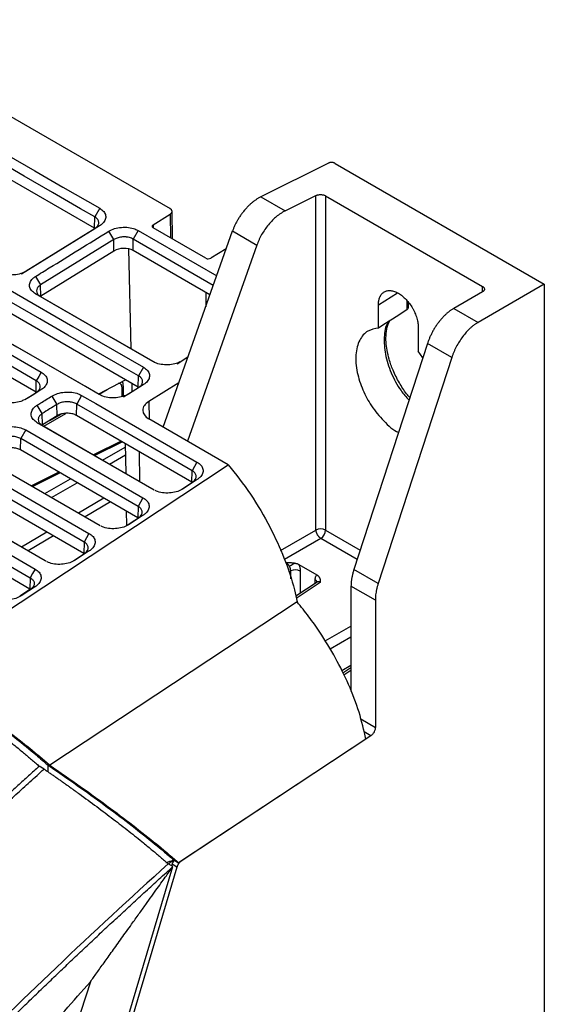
# Model space of a CAD drawing. Header units: millimetres. Extents: x 51 to 353, y -23 to 217.
# Tile 137 of 147: x 338 to 353, y 44 to 72. Entities that reach past the tile are written whole.
import ezdxf

# ---------------------------------------------------------------- set-up
doc = ezdxf.new("R2010")
doc.units = ezdxf.units.MM

msp = doc.modelspace()

# ---------------------------------------------------------------- linework, layer by layer
at = {"color": 7, "linetype": 'Continuous', "lineweight": 25}
for p, q in [((332.7, 72.31), (342.209, 66.821)), ((324.886, 69.902), (338.462, 62.065)), ((338.318, 61.813), (324.742, 69.65)), ((346.813, 68.139), (344.847, 67.157)), ((340.011, 66.248), (336.899, 68.044)), ((347.007, 68.133), (353.092, 64.621)), ((344.847, 67.157), (345.554, 66.749)), ((345.554, 66.749), (346.453, 67.198)), ((346.453, 57.472), (346.453, 67.198)), ((346.731, 67.19), (351.293, 64.556)), ((346.731, 67.19), (346.731, 57.469)), ((340.164, 66.827), (340.021, 66.575)), ((342.279, 65.935), (342.267, 66.738)), ((340.011, 66.248), (340.021, 66.575)), ((341.718, 66.343), (342.21, 66.652)), ((337.889, 64.921), (340.02, 66.237)), ((340.159, 66.314), (338.028, 64.998)), ((340.159, 66.314), (340.02, 66.237)), ((340.576, 65.916), (340.427, 66.159)), ((341.285, 66.18), (341.142, 65.928)), ((341.285, 66.18), (343.566, 64.863)), ((343.252, 65.373), (341.718, 66.259)), ((342.009, 60.464), (344.027, 66.166)), ((344.027, 66.166), (344.734, 65.758)), ((340.576, 65.583), (340.576, 65.916)), ((343.467, 64.585), (341.142, 65.928)), ((341.142, 65.595), (341.142, 65.928)), ((340.576, 65.583), (338.455, 64.273)), ((341.081, 62.74), (341.016, 65.643)), ((343.37, 64.308), (341.142, 65.595)), ((344.734, 65.758), (342.716, 60.056)), ((343.844, 65.649), (343.393, 65.376)), ((337.889, 64.921), (338.028, 64.998)), ((338.296, 64.843), (338.445, 64.6)), ((338.455, 64.273), (338.445, 64.6)), ((353.092, 64.621), (351.167, 63.509)), ((353.092, 64.621), (353.092, 41.506)), ((341.705, 62.372), (338.301, 64.337)), ((338.301, 64.337), (338.445, 64.262)), ((338.445, 64.262), (341.773, 62.341)), ((343.25, 64.378), (343.246, 63.96)), ((351.298, 64.401), (350.459, 63.917)), ((348.269, 63.341), (348.269, 64.021)), ((349.147, 63.978), (349.147, 64.075)), ((350.459, 63.917), (351.167, 63.509)), ((341.283, 61.627), (337.465, 63.831)), ((349.429, 63.351), (349.429, 62.671)), ((338.313, 61.483), (335.909, 62.87)), ((349.695, 62.895), (347.554, 56.321)), ((350.402, 62.486), (349.695, 62.895)), ((342.415, 62.308), (342.731, 62.503)), ((350.402, 62.486), (348.261, 55.913)), ((349.561, 62.482), (349.429, 62.671)), ((341.437, 62.206), (341.293, 61.954)), ((340.137, 61.427), (340.91, 61.842)), ((341.283, 61.627), (341.293, 61.954)), ((338.313, 61.483), (338.318, 61.813)), ((340.853, 61.361), (340.853, 61.659)), ((340.859, 61.348), (341.293, 61.616)), ((341.432, 61.693), (340.998, 61.425)), ((341.109, 61.502), (341.104, 61.73)), ((341.432, 61.693), (341.293, 61.616)), ((342.463, 61.748), (341.593, 61.211)), ((338.457, 61.546), (338.318, 61.469)), ((338.771, 61.365), (338.92, 61.122)), ((339.639, 61.385), (339.495, 61.133)), ((340.998, 61.425), (340.859, 61.348)), ((338.495, 60.86), (338.346, 61.103)), ((338.924, 60.792), (338.92, 61.122)), ((339.49, 60.803), (339.495, 61.133)), ((338.5, 60.53), (338.495, 60.86)), ((338.924, 60.792), (338.5, 60.53)), ((338.711, 60.66), (339.047, 60.841)), ((342.844, 58.867), (339.49, 60.803)), ((343.904, 59.37), (341.593, 60.704)), ((341.72, 58.646), (338.351, 60.59)), ((338.351, 60.59), (338.495, 60.516)), ((338.495, 60.516), (341.751, 58.636)), ((337.864, 59.799), (337.869, 60.129)), ((338.013, 60.381), (337.869, 60.129)), ((341.279, 58.16), (337.869, 60.129)), ((338.013, 60.381), (341.423, 58.412)), ((340.784, 60.056), (339.984, 59.656)), ((340.907, 59.985), (340.92, 59.116)), ((340.15, 57.609), (336.725, 59.586)), ((341.274, 57.83), (337.864, 59.799)), ((334.968, 53.466), (343.904, 59.37)), ((336.386, 59.377), (339.853, 57.375)), ((336.869, 59.512), (340.182, 57.599)), ((339.71, 57.123), (336.242, 59.125)), ((338.979, 59.155), (338.179, 58.755)), ((342.844, 58.867), (342.849, 59.197)), ((339.705, 56.793), (336.237, 58.795)), ((342.556, 58.66), (342.858, 58.86)), ((343.003, 58.94), (342.593, 58.669)), ((343.003, 58.94), (342.858, 58.86)), ((338.581, 56.572), (335.099, 58.582)), ((335.243, 58.507), (338.612, 56.562)), ((341.279, 58.16), (341.274, 57.83)), ((340.937, 58.025), (340.943, 57.603)), ((341.289, 57.823), (341.433, 57.903)), ((338.135, 55.756), (334.611, 57.791)), ((339.71, 57.123), (339.705, 56.793)), ((339.417, 56.586), (339.719, 56.786)), ((339.863, 56.866), (339.454, 56.595)), ((339.719, 56.786), (339.863, 56.866)), ((345.956, 56.469), (346.474, 56.171)), ((348.261, 55.913), (347.554, 56.321)), ((338.294, 55.829), (337.884, 55.558)), ((338.14, 56.086), (338.135, 55.756)), ((338.15, 55.749), (338.294, 55.829)), ((346.485, 55.96), (345.866, 55.551)), ((348.179, 55.431), (347.471, 55.84)), ((347.471, 55.84), (347.471, 52.788)), ((338.15, 55.749), (337.847, 55.549)), ((345.905, 55.382), (338.714, 50.631)), ((348.179, 55.431), (348.179, 51.733)), ((347.471, 53.536), (347.202, 53.38)), ((347.471, 53.461), (347.238, 53.306)), ((347.906, 51.395), (342.46, 47.796)), ((348.047, 51.488), (342.53, 47.842)), ((338.547, 50.521), (338.405, 50.603)), ((338.653, 50.641), (338.653, 50.446)), ((342.238, 47.824), (342.319, 47.878)), ((342.319, 47.878), (342.46, 47.796)), ((335.117, 23.591), (342.293, 47.686)), ((342.41, 47.67), (335.242, 23.603)), ((342.293, 47.686), (342.152, 47.767)), ((342.269, 47.752), (342.255, 47.708)), ((342.41, 47.67), (342.269, 47.752)), ((339.894, 44.336), (333.445, 24.24))]:
    msp.add_line(p, q, dxfattribs=at)
at = {"color": 8, "linetype": 'Continuous', "lineweight": 25}
for p, q in [((342.21, 66.652), (342.22, 65.969)), ((341.718, 66.343), (341.719, 66.262)), ((351.293, 64.423), (351.293, 64.556)), ((348.269, 64.021), (348.824, 64.364)), ((349.093, 64.147), (349.093, 63.871)), ((340.145, 61.422), (340.382, 61.558)), ((340.816, 61.349), (340.816, 61.604)), ((341.593, 61.211), (341.601, 60.699)), ((338.536, 60.493), (339.177, 60.863)), ((340.823, 60.034), (340.023, 59.634)), ((340.25, 59.503), (340.909, 59.883)), ((340.448, 59.388), (340.912, 59.656)), ((341.312, 59.751), (341.325, 58.882)), ((339.018, 59.132), (338.218, 58.733)), ((338.567, 58.531), (339.314, 58.962)), ((338.765, 58.417), (339.512, 58.848)), ((339.545, 57.967), (340.28, 58.404)), ((340.481, 58.288), (339.744, 57.852)), ((337.889, 56.979), (338.624, 57.417)), ((338.818, 57.305), (338.081, 56.869)), ((345.423, 56.877), (346.453, 57.472)), ((346.731, 57.469), (347.739, 56.887)), ((346.594, 57.227), (345.536, 56.616)), ((347.651, 56.617), (346.594, 57.227)), ((345.719, 56.28), (345.657, 56.244)), ((345.719, 56.056), (345.719, 56.28)), ((345.997, 56.277), (345.997, 55.638)), ((346.579, 55.947), (345.881, 55.485)), ((346.433, 55.926), (346.433, 56.025)), ((346.719, 54.245), (347.471, 54.679)), ((347.471, 54.353), (346.866, 54.003)), ((347.471, 53.385), (347.266, 53.249)), ((347.754, 51.978), (348.179, 51.733)), ((348.047, 51.488), (347.852, 51.6)), ((342.209, 47.841), (342.238, 47.824))]:
    msp.add_line(p, q, dxfattribs=at)
at = {"color": 7, "linetype": 'Continuous', "lineweight": 25, "flags": 128}
for points in [[(325.022, 71.682), (325.432, 71.445), (327.074, 70.498), (327.894, 70.024), (328.715, 69.55), (329.536, 69.076), (331.177, 68.129), (331.998, 67.655), (332.818, 67.181), (333.639, 66.708), (335.28, 65.76), (336.101, 65.286), (336.922, 64.812), (337.743, 64.339), (339.384, 63.391), (340.205, 62.917), (341.437, 62.206)], [(341.293, 61.954), (340.883, 62.191), (339.242, 63.138), (338.421, 63.612), (337.6, 64.086), (336.78, 64.56), (335.138, 65.507), (334.318, 65.981), (333.497, 66.455), (332.676, 66.928), (331.035, 67.876), (330.214, 68.35), (329.393, 68.823), (328.573, 69.297), (325.29, 71.192), (324.878, 71.43)], [(340.149, 61.411), (339.753, 61.64), (338.167, 62.556), (337.374, 63.013), (336.581, 63.471), (335.788, 63.929), (334.202, 64.845), (333.409, 65.302), (332.615, 65.76), (331.029, 66.676), (330.236, 67.134), (329.443, 67.592), (327.857, 68.507), (327.064, 68.965), (326.271, 69.423), (325.478, 69.881), (323.735, 70.887)], [(323.879, 70.812), (324.275, 70.583), (325.861, 69.668), (326.654, 69.21), (327.447, 68.752), (328.24, 68.294), (329.826, 67.379), (330.619, 66.921), (331.413, 66.463), (332.999, 65.548), (333.792, 65.09), (334.585, 64.632), (336.171, 63.716), (336.964, 63.258), (337.757, 62.801), (338.55, 62.343), (340.217, 61.38)], [(337.043, 68.629), (337.453, 68.392), (338.274, 67.918), (339.095, 67.444), (340.164, 66.827)], [(340.021, 66.575), (339.61, 66.812), (338.789, 67.285), (337.969, 67.759), (336.899, 68.377)], [(340.576, 65.916), (340.173, 65.667), (339.309, 65.133), (338.445, 64.6)], [(338.462, 62.065), (338.39, 61.939), (338.318, 61.813)], [(337.984, 61.262), (338.106, 61.338), (338.318, 61.469)], [(338.457, 61.546), (338.245, 61.415), (338.033, 61.284)], [(339.639, 61.385), (340.049, 61.148), (341.691, 60.201), (342.992, 59.449)], [(342.849, 59.197), (342.438, 59.434), (340.797, 60.382), (339.495, 61.133)], [(342.992, 59.449), (342.921, 59.323), (342.849, 59.197)], [(341.423, 58.412), (341.351, 58.286), (341.279, 58.16)], [(334.616, 58.121), (335.026, 57.884), (336.668, 56.936), (338.14, 56.086)], [(334.76, 58.373), (335.17, 58.136), (336.812, 57.188), (338.284, 56.338)], [(341.433, 57.903), (341.228, 57.768), (341.024, 57.632)], [(340.987, 57.623), (341.084, 57.687), (341.289, 57.823)], [(339.853, 57.375), (339.781, 57.249), (339.71, 57.123)], [(345.68, 56.42), (345.697, 56.431), (345.716, 56.442), (345.736, 56.453), (345.756, 56.465), (345.777, 56.476), (345.797, 56.488), (345.817, 56.5), (345.836, 56.511)], [(338.284, 56.338), (338.212, 56.212), (338.14, 56.086)]]:
    msp.add_lwpolyline(points, dxfattribs=at)
at = {"color": 8, "linetype": 'Continuous', "lineweight": 25, "flags": 128}
msp.add_lwpolyline([(342.144, 47.821), (342.128, 47.805), (342.12, 47.795)], dxfattribs=at)
at = {"color": 8, "linetype": 'Continuous', "lineweight": 25}
for centre, radius, start, end in [((340.786, 61.665), 0.0682, 296.4177, 355.0063), ((346.387, 55.929), 0.107, 15.5494, 64.6189)]:
    msp.add_arc(centre, radius, start, end, dxfattribs=at)
at = {"color": 7, "linetype": 'Continuous', "lineweight": 25}
for centre, start, end in [((346.589, 57.194), 62.6993, 116.146), ((346.422, 57.484), 303.85, 357.3048), ((345.855, 56.003), 62.6993, 116.146)]:
    msp.add_arc(centre, 0.309, start, end, dxfattribs=at)
for centre, major_axis, ratio, start_param, end_param in [((342.067, 66.733), (0.2, 0.006), 0.597368, 5.488315, 7.050384), ((340.859, 65.42), (0.4, 0.013), 0.597533, 0.766538, 2.336422), ((343.323, 65.417), (0.1, 0.003), 0.596644, 3.908232, 5.470302), ((342.017, 60.966), (0.6, 0.019), 0.597145, 2.337751, 3.908776)]:
    msp.add_ellipse(centre, major_axis=major_axis, ratio=ratio, start_param=start_param, end_param=end_param, dxfattribs=at)
for points, knots in [([(347.007, 68.133), (347.003, 68.135), (346.995, 68.14), (346.98, 68.146), (346.962, 68.151), (346.939, 68.156), (346.911, 68.158), (346.883, 68.158), (346.857, 68.154), (346.833, 68.148), (346.82, 68.142), (346.813, 68.139)], [0, 0, 0, 0, 0.080267, 0.160037, 0.240537, 0.370007, 0.499995, 0.629494, 0.759512, 0.879625, 1, 1, 1, 1]), ([(344.847, 67.157), (344.835, 67.151), (344.811, 67.139), (344.776, 67.119), (344.743, 67.098), (344.71, 67.077), (344.678, 67.055), (344.648, 67.033), (344.619, 67.01), (344.591, 66.987), (344.565, 66.965), (344.539, 66.942), (344.515, 66.92), (344.492, 66.897), (344.47, 66.876), (344.45, 66.855), (344.431, 66.834), (344.412, 66.814), (344.395, 66.795), (344.379, 66.776), (344.347, 66.737), (344.299, 66.677), (344.24, 66.592), (344.186, 66.506), (344.138, 66.42), (344.095, 66.334), (344.058, 66.25), (344.037, 66.194), (344.027, 66.166)], [0, 0, 0, 0, 0.035631, 0.070227, 0.10379, 0.136318, 0.167812, 0.198272, 0.227697, 0.256089, 0.283446, 0.309768, 0.335057, 0.359311, 0.382531, 0.404716, 0.425868, 0.445985, 0.465067, 0.483115, 0.500129, 0.576961, 0.651985, 0.725202, 0.796612, 0.866215, 0.93401, 1, 1, 1, 1]), ([(346.453, 67.198), (346.458, 67.2), (346.467, 67.204), (346.482, 67.21), (346.498, 67.215), (346.521, 67.22), (346.553, 67.225), (346.593, 67.226), (346.633, 67.222), (346.67, 67.215), (346.703, 67.204), (346.722, 67.194), (346.731, 67.19)], [0, 0, 0, 0, 0.060374, 0.120274, 0.180217, 0.240721, 0.370302, 0.500221, 0.629773, 0.759662, 0.879743, 1, 1, 1, 1]), ([(340.164, 66.827), (340.207, 66.797), (340.292, 66.736), (340.347, 66.618), (340.336, 66.496), (340.267, 66.39), (340.191, 66.336), (340.159, 66.314)], [0, 0, 0, 0, 0.21077, 0.42176, 0.634476, 0.849348, 1, 1, 1, 1]), ([(345.554, 66.749), (345.542, 66.743), (345.519, 66.731), (345.483, 66.711), (345.448, 66.689), (345.413, 66.666), (345.378, 66.642), (345.343, 66.616), (345.279, 66.564), (345.185, 66.479), (345.07, 66.352), (344.964, 66.212), (344.887, 66.088), (344.832, 65.986), (344.796, 65.911), (344.763, 65.835), (344.744, 65.784), (344.734, 65.758)], [0, 0, 0, 0, 0.035114, 0.070089, 0.104982, 0.139848, 0.174747, 0.209733, 0.244865, 0.372441, 0.500086, 0.627644, 0.755267, 0.816593, 0.877619, 0.938653, 1, 1, 1, 1]), ([(340.02, 66.237), (340.037, 66.248), (340.083, 66.281), (340.131, 66.347), (340.142, 66.414), (340.125, 66.479), (340.088, 66.532), (340.039, 66.563), (340.021, 66.575)], [0, 0, 0, 0, 0.1163137, 0.3309503, 0.5454721, 0.6513429, 0.8653814, 1, 1, 1, 1]), ([(338.296, 64.843), (338.431, 64.926), (338.853, 65.187), (339.564, 65.626), (340.139, 65.982), (340.427, 66.159)], [0, 0, 0, 0, 0.189402, 0.594701, 1, 1, 1, 1]), ([(340.427, 66.159), (340.481, 66.187), (340.589, 66.242), (340.795, 66.279), (341.003, 66.275), (341.172, 66.237), (341.254, 66.195), (341.285, 66.18)], [0, 0, 0, 0, 0.218976, 0.437709, 0.654085, 0.868283, 1, 1, 1, 1]), ([(341.718, 66.343), (341.711, 66.338), (341.696, 66.327), (341.688, 66.307), (341.69, 66.286), (341.702, 66.27), (341.714, 66.262), (341.718, 66.259)], [0, 0, 0, 0, 0.216067, 0.432132, 0.648223, 0.864249, 1, 1, 1, 1]), ([(341.142, 65.928), (341.123, 65.937), (341.072, 65.964), (340.997, 65.984), (340.899, 65.996), (340.797, 65.995), (340.671, 65.968), (340.606, 65.932), (340.576, 65.916)], [0, 0, 0, 0, 0.116467, 0.330739, 0.383575, 0.597616, 0.81165, 1, 1, 1, 1]), ([(338.028, 64.998), (337.977, 64.972), (337.874, 64.919), (337.676, 64.883), (337.474, 64.886), (337.301, 64.923), (337.215, 64.966), (337.18, 64.984)], [0, 0, 0, 0, 0.210897, 0.422004, 0.635136, 0.850054, 1, 1, 1, 1]), ([(338.301, 64.337), (338.257, 64.368), (338.17, 64.429), (338.115, 64.55), (338.128, 64.673), (338.197, 64.774), (338.269, 64.824), (338.296, 64.843)], [0, 0, 0, 0, 0.218702, 0.437141, 0.653355, 0.867725, 1, 1, 1, 1]), ([(338.445, 64.6), (338.414, 64.576), (338.376, 64.548), (338.338, 64.489), (338.32, 64.428), (338.343, 64.349), (338.394, 64.294), (338.435, 64.268), (338.445, 64.262)], [0, 0, 0, 0, 0.232662, 0.285624, 0.500325, 0.715026, 0.929726, 1, 1, 1, 1]), ([(348.269, 64.021), (348.27, 64.032), (348.27, 64.053), (348.272, 64.085), (348.275, 64.115), (348.28, 64.144), (348.286, 64.173), (348.294, 64.2), (348.303, 64.226), (348.316, 64.259), (348.337, 64.298), (348.367, 64.338), (348.401, 64.372), (348.452, 64.407), (348.525, 64.434), (348.625, 64.438), (348.734, 64.413), (348.849, 64.36), (348.965, 64.28), (349.074, 64.178), (349.173, 64.06), (349.246, 63.949), (349.297, 63.855), (349.332, 63.781), (349.362, 63.706), (349.386, 63.632), (349.405, 63.558), (349.419, 63.487), (349.428, 63.418), (349.429, 63.374), (349.429, 63.351)], [0, 0, 0, 0, 0.015651, 0.031191, 0.046658, 0.062089, 0.077521, 0.092991, 0.108538, 0.124197, 0.156142, 0.188126, 0.219857, 0.251629, 0.312722, 0.373855, 0.436312, 0.500018, 0.563724, 0.626181, 0.687273, 0.748407, 0.780139, 0.81191, 0.843855, 0.875839, 0.907021, 0.937909, 0.968803, 1, 1, 1, 1]), ([(351.293, 64.556), (351.297, 64.554), (351.306, 64.548), (351.317, 64.54), (351.326, 64.531), (351.338, 64.518), (351.348, 64.5), (351.353, 64.478), (351.35, 64.456), (351.339, 64.435), (351.322, 64.417), (351.306, 64.406), (351.298, 64.401)], [0, 0, 0, 0, 0.0603372, 0.1202023, 0.1801138, 0.240589, 0.3701259, 0.5000293, 0.6295958, 0.7595293, 0.8796719, 1, 1, 1, 1]), ([(349.093, 63.871), (349.102, 63.878), (349.12, 63.892), (349.136, 63.92), (349.146, 63.949), (349.146, 63.969), (349.146, 63.978)], [0, 0, 0, 0, 0.263492, 0.536772, 0.792546, 1, 1, 1, 1]), ([(350.459, 63.917), (350.448, 63.911), (350.426, 63.898), (350.394, 63.876), (350.362, 63.854), (350.331, 63.832), (350.302, 63.809), (350.274, 63.785), (350.247, 63.761), (350.221, 63.737), (350.196, 63.714), (350.172, 63.69), (350.15, 63.667), (350.128, 63.644), (350.108, 63.621), (350.089, 63.599), (350.071, 63.578), (350.054, 63.557), (350.038, 63.537), (350.023, 63.518), (349.993, 63.478), (349.949, 63.415), (349.893, 63.328), (349.843, 63.24), (349.798, 63.152), (349.758, 63.065), (349.724, 62.979), (349.704, 62.922), (349.695, 62.895)], [0, 0, 0, 0, 0.035631, 0.070228, 0.10379, 0.136319, 0.167813, 0.198273, 0.227698, 0.25609, 0.283447, 0.309769, 0.335058, 0.359312, 0.382532, 0.404717, 0.425868, 0.445985, 0.465067, 0.483116, 0.500129, 0.576961, 0.651986, 0.725202, 0.796612, 0.866215, 0.934011, 1, 1, 1, 1]), ([(348.269, 63.341), (348.162, 63.322), (347.936, 63.282), (347.701, 63.01), (347.589, 62.589), (347.63, 62.073), (347.798, 61.553), (348.065, 61.056), (348.421, 60.631), (348.709, 60.365), (348.852, 60.312), (348.854, 60.311)], [0, 0, 0, 0, 0.11681, 0.244963, 0.378121, 0.508341, 0.628641, 0.741806, 0.86639, 0.998604, 1, 1, 1, 1]), ([(349.183, 61.321), (349.151, 61.358), (349.038, 61.488), (348.867, 61.757), (348.695, 62.097), (348.581, 62.42), (348.517, 62.695), (348.485, 62.95), (348.489, 63.2), (348.527, 63.415), (348.578, 63.513), (348.599, 63.553)], [0, 0, 0, 0, 0.054273, 0.191025, 0.336876, 0.462348, 0.567475, 0.665521, 0.783405, 0.912308, 1, 1, 1, 1]), ([(351.167, 63.509), (351.156, 63.503), (351.134, 63.49), (351.101, 63.468), (351.068, 63.445), (351.035, 63.421), (351.002, 63.395), (350.97, 63.367), (350.909, 63.313), (350.823, 63.225), (350.715, 63.093), (350.616, 62.949), (350.544, 62.822), (350.493, 62.718), (350.459, 62.642), (350.428, 62.564), (350.411, 62.512), (350.402, 62.486)], [0, 0, 0, 0, 0.035114, 0.070089, 0.104982, 0.139848, 0.174747, 0.209733, 0.244865, 0.372441, 0.500086, 0.627644, 0.755267, 0.816593, 0.877619, 0.938653, 1, 1, 1, 1]), ([(341.437, 62.206), (341.48, 62.176), (341.565, 62.115), (341.619, 61.997), (341.609, 61.875), (341.54, 61.769), (341.464, 61.715), (341.432, 61.693)], [0, 0, 0, 0, 0.2107, 0.421636, 0.634471, 0.849225, 1, 1, 1, 1]), ([(342.494, 62.359), (342.461, 62.343), (342.376, 62.301), (342.201, 62.271), (342, 62.273), (341.827, 62.311), (341.741, 62.354), (341.705, 62.372)], [0, 0, 0, 0, 0.144509, 0.373335, 0.60434, 0.837311, 1, 1, 1, 1]), ([(338.462, 62.065), (338.505, 62.034), (338.592, 61.973), (338.647, 61.853), (338.636, 61.73), (338.566, 61.623), (338.489, 61.568), (338.457, 61.546)], [0, 0, 0, 0, 0.21067, 0.421653, 0.63468, 0.84954, 1, 1, 1, 1]), ([(341.293, 61.616), (341.309, 61.627), (341.356, 61.66), (341.403, 61.726), (341.415, 61.794), (341.397, 61.858), (341.36, 61.911), (341.312, 61.942), (341.293, 61.954)], [0, 0, 0, 0, 0.116314, 0.330949, 0.545464, 0.651341, 0.865365, 1, 1, 1, 1]), ([(338.318, 61.469), (338.35, 61.493), (338.41, 61.54), (338.444, 61.624), (338.432, 61.706), (338.384, 61.77), (338.336, 61.801), (338.318, 61.813)], [0, 0, 0, 0, 0.232217, 0.447009, 0.661614, 0.876172, 1, 1, 1, 1]), ([(340.853, 61.659), (340.852, 61.684), (340.849, 61.733), (340.832, 61.775), (340.823, 61.796)], [0, 0, 0, 0, 0.5076476, 1, 1, 1, 1]), ([(338.346, 61.103), (338.382, 61.125), (338.47, 61.179), (338.612, 61.267), (338.718, 61.332), (338.771, 61.365)], [0, 0, 0, 0, 0.25, 0.625, 1, 1, 1, 1]), ([(338.771, 61.365), (338.825, 61.393), (338.934, 61.449), (339.142, 61.486), (339.352, 61.482), (339.524, 61.444), (339.607, 61.401), (339.639, 61.385)], [0, 0, 0, 0, 0.2187054, 0.4371749, 0.6534976, 0.8678238, 1, 1, 1, 1]), ([(340.998, 61.425), (340.946, 61.399), (340.843, 61.346), (340.646, 61.31), (340.444, 61.313), (340.271, 61.35), (340.185, 61.393), (340.149, 61.411)], [0, 0, 0, 0, 0.210918, 0.422046, 0.635109, 0.850098, 1, 1, 1, 1]), ([(337.973, 61.257), (337.94, 61.241), (337.854, 61.198), (337.676, 61.168), (337.473, 61.171), (337.319, 61.201), (337.25, 61.235), (337.233, 61.243)], [0, 0, 0, 0, 0.158557, 0.40871, 0.661149, 0.915241, 1, 1, 1, 1]), ([(338.351, 60.59), (338.307, 60.622), (338.219, 60.684), (338.163, 60.806), (338.176, 60.93), (338.246, 61.033), (338.319, 61.084), (338.346, 61.103)], [0, 0, 0, 0, 0.218643, 0.436913, 0.652982, 0.867407, 1, 1, 1, 1]), ([(339.495, 61.133), (339.477, 61.143), (339.425, 61.17), (339.349, 61.189), (339.249, 61.201), (339.145, 61.2), (339.017, 61.174), (338.951, 61.138), (338.92, 61.122)], [0, 0, 0, 0, 0.1144216, 0.3289249, 0.3818286, 0.5962425, 0.8106544, 1, 1, 1, 1]), ([(338.495, 60.86), (338.479, 60.848), (338.433, 60.816), (338.398, 60.77), (338.375, 60.71), (338.373, 60.648), (338.413, 60.572), (338.469, 60.534), (338.495, 60.516)], [0, 0, 0, 0, 0.112722, 0.327536, 0.380508, 0.595064, 0.809623, 1, 1, 1, 1]), ([(339.49, 60.803), (339.455, 60.82), (339.385, 60.852), (339.252, 60.871), (339.116, 60.864), (339.003, 60.834), (338.947, 60.804), (338.924, 60.792)], [0, 0, 0, 0, 0.214532, 0.429062, 0.64365, 0.858362, 1, 1, 1, 1]), ([(337.144, 60.361), (337.199, 60.389), (337.308, 60.444), (337.516, 60.482), (337.726, 60.478), (337.897, 60.439), (337.981, 60.397), (338.013, 60.381)], [0, 0, 0, 0, 0.218695, 0.437277, 0.653474, 0.867769, 1, 1, 1, 1]), ([(337.869, 60.129), (337.851, 60.138), (337.798, 60.165), (337.691, 60.193), (337.552, 60.199), (337.417, 60.177), (337.334, 60.143), (337.297, 60.12), (337.293, 60.117)], [0, 0, 0, 0, 0.114684, 0.329256, 0.543802, 0.758293, 0.972835, 1, 1, 1, 1]), ([(337.864, 59.799), (337.829, 59.815), (337.759, 59.848), (337.626, 59.867), (337.49, 59.86), (337.376, 59.83), (337.32, 59.8), (337.298, 59.788)], [0, 0, 0, 0, 0.214532, 0.429062, 0.64365, 0.858362, 1, 1, 1, 1]), ([(342.992, 59.449), (343.036, 59.419), (343.122, 59.358), (343.177, 59.238), (343.166, 59.114), (343.099, 59.012), (343.029, 58.959), (343.003, 58.94)], [0, 0, 0, 0, 0.215414, 0.431102, 0.649093, 0.868787, 1, 1, 1, 1]), ([(343.904, 59.37), (344.123, 59.09), (344.57, 58.52), (345.114, 57.593), (345.545, 56.651), (345.787, 55.918), (345.88, 55.498), (345.905, 55.382)], [0, 0, 0, 0, 0.235447, 0.479052, 0.693631, 0.915782, 1, 1, 1, 1]), ([(342.858, 58.86), (342.888, 58.884), (342.946, 58.932), (342.975, 59.017), (342.958, 59.099), (342.908, 59.159), (342.863, 59.188), (342.849, 59.197)], [0, 0, 0, 0, 0.237063, 0.456705, 0.676179, 0.895615, 1, 1, 1, 1]), ([(341.423, 58.412), (341.466, 58.382), (341.552, 58.321), (341.607, 58.201), (341.596, 58.077), (341.529, 57.974), (341.459, 57.922), (341.433, 57.903)], [0, 0, 0, 0, 0.215441, 0.431095, 0.649102, 0.86889, 1, 1, 1, 1]), ([(342.593, 58.669), (342.542, 58.642), (342.441, 58.587), (342.243, 58.546), (342.039, 58.545), (341.877, 58.573), (341.802, 58.609), (341.779, 58.62)], [0, 0, 0, 0, 0.224012, 0.448271, 0.674375, 0.902096, 1, 1, 1, 1]), ([(341.289, 57.823), (341.319, 57.847), (341.376, 57.895), (341.405, 57.98), (341.389, 58.062), (341.339, 58.122), (341.294, 58.151), (341.279, 58.16)], [0, 0, 0, 0, 0.237063, 0.456706, 0.676186, 0.89561, 1, 1, 1, 1]), ([(341.024, 57.632), (340.973, 57.605), (340.872, 57.55), (340.673, 57.509), (340.469, 57.508), (340.308, 57.536), (340.232, 57.572), (340.21, 57.583)], [0, 0, 0, 0, 0.224072, 0.448399, 0.67439, 0.902206, 1, 1, 1, 1]), ([(339.853, 57.375), (339.897, 57.345), (339.983, 57.284), (340.038, 57.164), (340.027, 57.04), (339.96, 56.937), (339.89, 56.885), (339.863, 56.866)], [0, 0, 0, 0, 0.215445, 0.431096, 0.649101, 0.868896, 1, 1, 1, 1]), ([(346.594, 57.227), (346.59, 57.23), (346.581, 57.236), (346.568, 57.246), (346.556, 57.257), (346.545, 57.268), (346.536, 57.279), (346.527, 57.289), (346.519, 57.3), (346.512, 57.309), (346.506, 57.318), (346.501, 57.326), (346.49, 57.345), (346.477, 57.372), (346.463, 57.408), (346.457, 57.436), (346.454, 57.454), (346.453, 57.465), (346.453, 57.469), (346.453, 57.472)], [0, 0, 0, 0, 0.064198, 0.1246548, 0.1813693, 0.2343406, 0.2835681, 0.3290511, 0.3707894, 0.4087828, 0.443031, 0.4735342, 0.5002926, 0.6529286, 0.7600223, 0.8834247, 0.9426683, 0.9715841, 1, 1, 1, 1]), ([(339.719, 56.786), (339.749, 56.81), (339.807, 56.858), (339.836, 56.943), (339.819, 57.025), (339.769, 57.085), (339.724, 57.114), (339.71, 57.123)], [0, 0, 0, 0, 0.237063, 0.456707, 0.676186, 0.895609, 1, 1, 1, 1]), ([(339.454, 56.595), (339.403, 56.568), (339.302, 56.513), (339.104, 56.472), (338.9, 56.471), (338.738, 56.499), (338.663, 56.535), (338.64, 56.546)], [0, 0, 0, 0, 0.224047, 0.44836, 0.674371, 0.90213, 1, 1, 1, 1]), ([(345.577, 56.525), (345.602, 56.525), (345.646, 56.526), (345.705, 56.525), (345.754, 56.522), (345.797, 56.518), (345.823, 56.513), (345.836, 56.511)], [0, 0, 0, 0, 0.285113, 0.500676, 0.678555, 0.844611, 1, 1, 1, 1]), ([(345.68, 56.42), (345.676, 56.426), (345.67, 56.437), (345.659, 56.452), (345.647, 56.467), (345.635, 56.481), (345.621, 56.494), (345.607, 56.506), (345.592, 56.516), (345.583, 56.522), (345.577, 56.525)], [0, 0, 0, 0, 0.118919, 0.239556, 0.361921, 0.486024, 0.611874, 0.739481, 0.868854, 1, 1, 1, 1]), ([(345.719, 56.28), (345.719, 56.286), (345.719, 56.297), (345.717, 56.315), (345.714, 56.333), (345.709, 56.351), (345.704, 56.369), (345.697, 56.387), (345.689, 56.404), (345.683, 56.415), (345.68, 56.42)], [0, 0, 0, 0, 0.131146, 0.260519, 0.388126, 0.513976, 0.638079, 0.760444, 0.881081, 1, 1, 1, 1]), ([(345.836, 56.511), (345.844, 56.509), (345.86, 56.506), (345.882, 56.5), (345.902, 56.494), (345.922, 56.486), (345.94, 56.478), (345.951, 56.472), (345.956, 56.469)], [0, 0, 0, 0, 0.177039, 0.348791, 0.516062, 0.679726, 0.840712, 1, 1, 1, 1]), ([(345.956, 56.469), (345.959, 56.461), (345.966, 56.445), (345.974, 56.42), (345.981, 56.395), (345.988, 56.363), (345.995, 56.322), (345.996, 56.292), (345.997, 56.277)], [0, 0, 0, 0, 0.1252021, 0.2498955, 0.3746595, 0.5000725, 0.7498897, 1, 1, 1, 1]), ([(338.284, 56.338), (338.327, 56.308), (338.413, 56.247), (338.468, 56.127), (338.457, 56.003), (338.39, 55.9), (338.32, 55.848), (338.294, 55.829)], [0, 0, 0, 0, 0.215483, 0.431159, 0.649108, 0.868947, 1, 1, 1, 1]), ([(346.433, 56.025), (346.433, 56.033), (346.433, 56.047), (346.435, 56.068), (346.438, 56.088), (346.445, 56.113), (346.455, 56.142), (346.467, 56.161), (346.474, 56.171)], [0, 0, 0, 0, 0.125262, 0.249999, 0.374789, 0.500211, 0.749993, 1, 1, 1, 1]), ([(346.474, 56.171), (346.479, 56.167), (346.49, 56.161), (346.504, 56.15), (346.518, 56.138), (346.53, 56.125), (346.54, 56.112), (346.549, 56.098), (346.557, 56.082), (346.566, 56.063), (346.573, 56.037), (346.577, 56.009), (346.579, 55.978), (346.579, 55.958), (346.579, 55.947)], [0, 0, 0, 0, 0.058006, 0.116575, 0.176088, 0.236905, 0.299365, 0.36378, 0.430437, 0.499592, 0.61775, 0.749484, 0.858841, 1, 1, 1, 1]), ([(347.554, 56.321), (347.549, 56.305), (347.54, 56.275), (347.527, 56.229), (347.515, 56.183), (347.505, 56.138), (347.496, 56.093), (347.488, 56.049), (347.482, 56.006), (347.477, 55.963), (347.474, 55.921), (347.472, 55.88), (347.472, 55.853), (347.471, 55.84)], [0, 0, 0, 0, 0.092364, 0.184437, 0.276219, 0.367709, 0.458908, 0.549816, 0.640434, 0.730761, 0.820797, 0.910544, 1, 1, 1, 1]), ([(338.14, 56.086), (338.156, 56.076), (338.203, 56.046), (338.252, 55.983), (338.266, 55.902), (338.235, 55.818), (338.178, 55.772), (338.15, 55.749)], [0, 0, 0, 0, 0.117022, 0.3365, 0.555953, 0.775339, 1, 1, 1, 1]), ([(348.261, 55.913), (348.257, 55.899), (348.248, 55.871), (348.236, 55.829), (348.225, 55.788), (348.216, 55.747), (348.207, 55.706), (348.197, 55.651), (348.187, 55.585), (348.18, 55.506), (348.179, 55.456), (348.179, 55.431)], [0, 0, 0, 0, 0.083518, 0.166806, 0.249984, 0.333173, 0.416491, 0.500059, 0.666823, 0.83315, 1, 1, 1, 1]), ([(337.884, 55.558), (337.834, 55.531), (337.733, 55.476), (337.534, 55.435), (337.33, 55.434), (337.169, 55.462), (337.093, 55.498), (337.071, 55.509)], [0, 0, 0, 0, 0.223996, 0.448263, 0.674348, 0.902055, 1, 1, 1, 1]), ([(347.906, 51.395), (347.845, 51.653), (347.723, 52.177), (347.415, 52.974), (347.03, 53.76), (346.629, 54.416), (346.248, 54.958), (346.02, 55.241), (345.905, 55.382)], [0, 0, 0, 0, 0.187067, 0.3798, 0.566731, 0.758265, 0.878624, 1, 1, 1, 1]), ([(334.801, 53.355), (334.83, 53.336), (334.888, 53.296), (334.975, 53.236), (335.061, 53.176), (335.148, 53.115), (335.234, 53.055), (335.319, 52.995), (335.405, 52.935), (335.49, 52.874), (335.575, 52.814), (335.659, 52.753), (335.744, 52.693), (335.971, 52.529), (336.336, 52.262), (336.819, 51.898), (337.275, 51.544), (337.604, 51.281), (337.823, 51.101), (337.948, 50.997), (338.07, 50.895), (338.186, 50.795), (338.299, 50.697), (338.37, 50.634), (338.405, 50.603)], [0, 0, 0, 0, 0.020657, 0.041282, 0.061881, 0.082462, 0.10303, 0.123592, 0.144154, 0.164723, 0.185304, 0.205905, 0.226531, 0.247189, 0.373592, 0.500005, 0.626407, 0.75282, 0.7941, 0.835279, 0.876407, 0.917536, 0.958717, 1, 1, 1, 1]), ([(334.968, 53.466), (335.267, 53.26), (335.874, 52.842), (336.721, 52.225), (337.494, 51.638), (338.05, 51.194), (338.45, 50.861), (338.626, 50.708), (338.714, 50.631)], [0, 0, 0, 0, 0.207525, 0.4222, 0.613392, 0.810173, 0.904765, 1, 1, 1, 1]), ([(335.031, 53.391), (335.259, 53.234), (335.718, 52.919), (336.388, 52.437), (337.066, 51.934), (337.722, 51.424), (338.264, 50.981), (338.544, 50.736), (338.653, 50.641)], [0, 0, 0, 0, 0.162911, 0.327538, 0.492165, 0.684421, 0.87666, 1, 1, 1, 1]), ([(348.179, 51.733), (348.178, 51.728), (348.178, 51.718), (348.176, 51.701), (348.174, 51.685), (348.168, 51.662), (348.158, 51.631), (348.141, 51.595), (348.12, 51.561), (348.097, 51.531), (348.072, 51.506), (348.055, 51.494), (348.047, 51.488)], [0, 0, 0, 0, 0.0603372, 0.1202023, 0.1801138, 0.240589, 0.3701259, 0.5000293, 0.6295958, 0.7595293, 0.8796719, 1, 1, 1, 1]), ([(338.405, 50.603), (338.301, 50.509), (338.094, 50.322), (337.784, 50.04), (337.475, 49.759), (337.168, 49.477), (336.863, 49.196), (336.559, 48.914), (336.257, 48.633), (335.957, 48.352), (335.658, 48.071), (335.361, 47.79), (335.066, 47.509), (334.772, 47.229), (334.479, 46.949), (334.189, 46.669), (333.9, 46.389), (333.613, 46.109), (333.327, 45.83), (333.043, 45.551), (332.76, 45.273), (332.48, 44.995), (332.201, 44.717), (331.923, 44.439), (331.647, 44.162), (331.373, 43.886), (331.1, 43.609), (330.83, 43.334), (330.56, 43.058), (330.293, 42.784), (330.027, 42.509), (329.762, 42.236), (329.5, 41.962), (329.239, 41.69), (328.979, 41.417), (328.721, 41.146), (328.465, 40.875), (328.211, 40.605), (327.958, 40.335), (327.706, 40.066), (327.457, 39.797), (327.209, 39.53), (326.962, 39.263), (326.718, 38.996), (326.474, 38.73), (326.233, 38.465), (325.993, 38.201), (325.834, 38.025), (325.754, 37.937)], [0, 0, 0, 0, 0.023967, 0.047838, 0.071613, 0.09529, 0.118871, 0.142355, 0.165741, 0.18903, 0.212221, 0.235313, 0.258308, 0.281204, 0.304002, 0.326701, 0.3493, 0.371801, 0.394203, 0.416505, 0.438707, 0.46081, 0.482812, 0.504715, 0.526517, 0.548219, 0.56982, 0.59132, 0.61272, 0.634019, 0.655217, 0.676313, 0.697308, 0.718202, 0.738994, 0.759684, 0.780273, 0.800759, 0.821144, 0.841427, 0.861607, 0.881685, 0.901661, 0.921534, 0.941304, 0.960972, 0.980538, 1, 1, 1, 1]), ([(325.896, 37.856), (326, 37.971), (326.21, 38.203), (326.526, 38.551), (326.845, 38.9), (327.167, 39.25), (327.492, 39.601), (327.82, 39.954), (328.15, 40.308), (328.483, 40.662), (328.819, 41.018), (329.158, 41.375), (329.499, 41.733), (329.844, 42.092), (330.191, 42.452), (330.541, 42.812), (330.894, 43.174), (331.25, 43.536), (331.609, 43.899), (331.97, 44.263), (332.334, 44.628), (332.701, 44.993), (333.071, 45.359), (333.444, 45.725), (333.82, 46.092), (334.198, 46.459), (334.58, 46.827), (334.964, 47.196), (335.351, 47.564), (335.74, 47.933), (336.133, 48.303), (336.528, 48.672), (336.927, 49.042), (337.328, 49.412), (337.731, 49.782), (338.138, 50.152), (338.41, 50.398), (338.547, 50.521)], [0, 0, 0, 0, 0.0256, 0.051378, 0.077334, 0.103466, 0.129776, 0.156262, 0.182925, 0.209764, 0.236779, 0.26397, 0.291337, 0.318879, 0.346596, 0.374489, 0.402555, 0.430796, 0.459211, 0.487799, 0.516561, 0.545495, 0.574602, 0.603882, 0.633333, 0.662956, 0.69275, 0.722714, 0.752849, 0.783153, 0.813627, 0.84427, 0.875081, 0.90606, 0.937207, 0.96852, 1, 1, 1, 1]), ([(338.547, 50.521), (338.576, 50.501), (338.634, 50.461), (338.72, 50.401), (338.807, 50.341), (338.893, 50.281), (338.979, 50.221), (339.065, 50.161), (339.15, 50.1), (339.236, 50.04), (339.321, 49.979), (339.405, 49.919), (339.49, 49.858), (339.717, 49.694), (340.082, 49.427), (340.565, 49.063), (341.022, 48.709), (341.35, 48.446), (341.569, 48.266), (341.695, 48.161), (341.816, 48.059), (341.933, 47.959), (342.045, 47.862), (342.116, 47.799), (342.152, 47.767)], [0, 0, 0, 0, 0.020657, 0.041281, 0.061881, 0.082461, 0.103029, 0.123591, 0.144153, 0.164721, 0.185302, 0.205903, 0.226529, 0.247187, 0.37359, 0.500005, 0.626408, 0.752823, 0.794102, 0.835281, 0.876409, 0.917537, 0.958717, 1, 1, 1, 1]), ([(338.653, 50.641), (338.84, 50.513), (339.296, 50.202), (340.009, 49.695), (340.764, 49.136), (341.454, 48.6), (341.966, 48.182), (342.229, 47.955), (342.316, 47.879)], [0, 0, 0, 0, 0.133319, 0.326131, 0.518932, 0.711339, 0.903764, 1, 1, 1, 1]), ([(338.714, 50.631), (339.011, 50.427), (339.616, 50.01), (340.461, 49.395), (341.234, 48.808), (341.791, 48.363), (342.194, 48.028), (342.371, 47.873), (342.46, 47.796)], [0, 0, 0, 0, 0.206719, 0.420509, 0.611626, 0.808327, 0.903833, 1, 1, 1, 1]), ([(342.091, 47.803), (342.116, 47.81), (342.167, 47.826), (342.243, 47.852), (342.292, 47.87), (342.316, 47.879)], [0, 0, 0, 0, 0.330199, 0.664854, 1, 1, 1, 1]), ([(342.238, 47.824), (342.225, 47.815), (342.201, 47.797), (342.18, 47.77), (342.17, 47.757)], [0, 0, 0, 0, 0.534065, 1, 1, 1, 1]), ([(342.328, 47.865), (342.321, 47.856), (342.304, 47.835), (342.283, 47.795), (342.273, 47.765), (342.269, 47.752)], [0, 0, 0, 0, 0.259641, 0.660036, 1, 1, 1, 1]), ([(342.53, 47.842), (342.526, 47.84), (342.517, 47.834), (342.505, 47.823), (342.493, 47.812), (342.481, 47.799), (342.469, 47.785), (342.456, 47.767), (342.443, 47.746), (342.429, 47.721), (342.418, 47.696), (342.413, 47.679), (342.41, 47.67)], [0, 0, 0, 0, 0.084565, 0.167663, 0.250031, 0.332423, 0.415594, 0.500279, 0.627499, 0.755182, 0.877478, 1, 1, 1, 1]), ([(324.378, 28.884), (324.47, 28.996), (324.656, 29.221), (324.937, 29.558), (325.22, 29.897), (325.505, 30.237), (325.793, 30.578), (326.082, 30.919), (326.374, 31.262), (326.669, 31.606), (326.965, 31.951), (327.264, 32.297), (327.565, 32.643), (327.868, 32.991), (328.174, 33.34), (328.482, 33.689), (328.792, 34.039), (329.105, 34.39), (329.42, 34.742), (329.737, 35.095), (330.056, 35.448), (330.378, 35.802), (330.702, 36.156), (331.029, 36.512), (331.357, 36.868), (331.689, 37.224), (332.022, 37.581), (332.358, 37.939), (332.696, 38.297), (333.036, 38.656), (333.379, 39.015), (333.724, 39.374), (334.071, 39.734), (334.42, 40.094), (334.772, 40.455), (335.127, 40.816), (335.483, 41.177), (335.842, 41.538), (336.203, 41.9), (336.567, 42.262), (336.933, 42.624), (337.301, 42.986), (337.671, 43.348), (338.044, 43.71), (338.419, 44.072), (338.796, 44.434), (339.176, 44.796), (339.557, 45.158), (339.942, 45.52), (340.328, 45.882), (340.717, 46.243), (341.107, 46.605), (341.501, 46.966), (341.896, 47.326), (342.161, 47.566), (342.293, 47.686)], [0, 0, 0, 0, 0.016402, 0.032901, 0.049496, 0.066188, 0.082977, 0.099862, 0.116844, 0.133922, 0.151097, 0.168367, 0.185734, 0.203196, 0.220755, 0.238409, 0.256159, 0.274005, 0.291946, 0.309982, 0.328113, 0.34634, 0.364662, 0.383078, 0.401589, 0.420195, 0.438895, 0.457689, 0.476577, 0.495559, 0.514634, 0.533803, 0.553066, 0.572421, 0.59187, 0.611411, 0.631045, 0.650771, 0.670589, 0.690499, 0.7105, 0.730593, 0.750778, 0.771053, 0.791418, 0.811874, 0.83242, 0.853056, 0.873782, 0.894597, 0.915501, 0.936493, 0.957574, 0.978743, 1, 1, 1, 1]), ([(342.152, 47.767), (341.063, 46.769), (338.931, 44.813), (335.853, 41.796), (332.951, 38.817), (330.223, 35.894), (328.485, 33.929), (327.639, 32.971)], [0, 0, 0, 0, 0.2183129, 0.4276327, 0.6277768, 0.8186019, 1, 1, 1, 1]), ([(339.894, 44.335), (339.923, 44.377), (339.985, 44.464), (340.082, 44.598), (340.185, 44.741), (340.294, 44.895), (340.411, 45.058), (340.534, 45.23), (340.665, 45.411), (340.801, 45.603), (340.945, 45.804), (341.115, 46.04), (341.301, 46.3), (341.496, 46.574), (341.674, 46.821), (341.833, 47.043), (341.974, 47.24), (342.096, 47.412), (342.202, 47.557), (342.265, 47.646), (342.293, 47.686)], [0, 0, 0, 0, 0.0373023, 0.0774156, 0.1203442, 0.1660877, 0.2146481, 0.2660333, 0.3202552, 0.3773235, 0.4372405, 0.4999998, 0.5890813, 0.6705868, 0.7445098, 0.8108247, 0.8695207, 0.9206124, 0.9641131, 1, 1, 1, 1]), ([(328.465, 30.544), (328.542, 30.644), (328.693, 30.839), (328.915, 31.126), (329.128, 31.4), (329.332, 31.663), (329.528, 31.913), (329.714, 32.151), (330.071, 32.605), (330.606, 33.284), (331.403, 34.283), (332.281, 35.375), (333.235, 36.545), (334.339, 37.883), (335.606, 39.397), (336.787, 40.783), (337.731, 41.876), (338.432, 42.681), (339.155, 43.504), (339.645, 44.056), (339.894, 44.335)], [0, 0, 0, 0, 0.020804, 0.040794, 0.059967, 0.07832, 0.095849, 0.112554, 0.128432, 0.191621, 0.255888, 0.340842, 0.424832, 0.507861, 0.63098, 0.755901, 0.814412, 0.874604, 0.936466, 1, 1, 1, 1])]:
    msp.add_open_spline(points, degree=3, knots=knots, dxfattribs=at)
for points in [[(349.093, 63.871), (348.819, 63.695), (348.544, 63.518), (348.269, 63.341)], [(338.92, 61.122), (338.849, 61.078), (338.707, 60.991), (338.566, 60.903), (338.495, 60.86)]]:
    msp.add_open_spline(points, degree=3, dxfattribs=at)
at = {"color": 8, "linetype": 'Continuous', "lineweight": 25}
for points, knots in [([(348.584, 63.543), (348.569, 63.526), (348.475, 63.421), (348.422, 63.089), (348.45, 62.589), (348.625, 62.043), (348.871, 61.57), (349.078, 61.338), (349.159, 61.247)], [0, 0, 0, 0, 0.040722, 0.247614, 0.454508, 0.661406, 0.868305, 1, 1, 1, 1]), ([(340.816, 61.604), (340.814, 61.629), (340.809, 61.68), (340.769, 61.724), (340.729, 61.74), (340.703, 61.731), (340.701, 61.73)], [0, 0, 0, 0, 0.305348, 0.634727, 0.964185, 1, 1, 1, 1]), ([(346.579, 55.947), (346.57, 55.952), (346.551, 55.962), (346.517, 55.969), (346.49, 55.969), (346.479, 55.956), (346.478, 55.955)], [0, 0, 0, 0, 0.250111, 0.493466, 0.958042, 1, 1, 1, 1])]:
    msp.add_open_spline(points, degree=3, knots=knots, dxfattribs=at)

doc.saveas('drawing.dxf')
